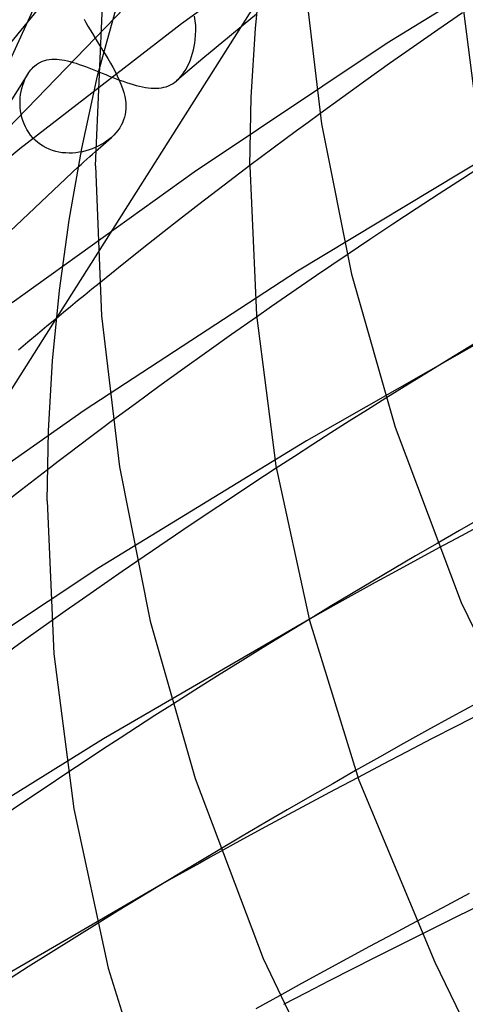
# Model space of a CAD drawing. Header units: millimetres. Extents: x -273 to 273, y -156 to 255.
# Tile 18 of 98: x -192 to -181, y 110 to 135. Entities that reach past the tile are written whole.
import ezdxf

# ---------------------------------------------------------------- set-up
doc = ezdxf.new("R2010")
doc.units = ezdxf.units.MM
doc.layers.add('HIDDEN', color=7, linetype='Continuous')
doc.layers.add('THICK', color=7, linetype='Continuous')

msp = doc.modelspace()

# ---------------------------------------------------------------- linework, layer by layer
at = {"layer": 'HIDDEN'}
for p, q in [((-183.404, 138.614), (-188.024, 135.307)), ((-194.523, 132.268), (-189.607, 138.285)), ((-192.823, 133.579), (-190.85, 137.875)), ((-177.78, 137.849), (-182.694, 134.803)), ((-190.195, 133.961), (-189.252, 137.377)), ((-194.811, 130.232), (-188.33, 136.933)), ((-186.045, 135.929), (-190.198, 129.377)), ((-187.665, 135.384), (-187.683, 135.507)), ((-186.08, 135.554), (-186.429, 135.268)), ((-180.747, 135.591), (-181.384, 135.152)), ((-188.024, 135.307), (-192.204, 132.076)), ((-190.542, 135.425), (-190.496, 135.338)), ((-190.496, 135.338), (-190.445, 135.246)), ((-190.445, 135.246), (-190.389, 135.151)), ((-187.655, 135.26), (-187.665, 135.384)), ((-187.652, 135.136), (-187.655, 135.26)), ((-186.429, 135.268), (-186.776, 134.982)), ((-190.389, 135.151), (-190.33, 135.052)), ((-190.33, 135.052), (-190.266, 134.95)), ((-187.667, 134.893), (-187.656, 135.013)), ((-187.656, 135.013), (-187.652, 135.136)), ((-186.776, 134.982), (-187.122, 134.695)), ((-181.384, 135.152), (-182.014, 134.713)), ((-190.266, 134.95), (-190.201, 134.845)), ((-190.201, 134.845), (-190.133, 134.737)), ((-190.133, 134.737), (-190.064, 134.628)), ((-187.695, 134.717), (-187.679, 134.804)), ((-182.694, 134.803), (-187.694, 131.467)), ((-187.679, 134.804), (-187.667, 134.893)), ((-190.064, 134.628), (-189.995, 134.517)), ((-189.995, 134.517), (-189.928, 134.405)), ((-187.763, 134.458), (-187.736, 134.544)), ((-187.736, 134.544), (-187.714, 134.63)), ((-187.714, 134.63), (-187.695, 134.717)), ((-187.122, 134.695), (-187.466, 134.407)), ((-182.014, 134.713), (-182.635, 134.276)), ((-191.825, 134.213), (-191.778, 134.251)), ((-191.778, 134.251), (-191.727, 134.285)), ((-191.727, 134.285), (-191.675, 134.314)), ((-191.675, 134.314), (-191.62, 134.338)), ((-191.62, 134.338), (-191.563, 134.358)), ((-191.563, 134.358), (-191.504, 134.373)), ((-191.504, 134.373), (-191.444, 134.384)), ((-191.444, 134.384), (-191.382, 134.39)), ((-191.382, 134.39), (-191.319, 134.392)), ((-191.319, 134.392), (-191.253, 134.39)), ((-191.253, 134.39), (-191.186, 134.385)), ((-191.186, 134.385), (-191.118, 134.376)), ((-191.118, 134.376), (-191.047, 134.363)), ((-191.047, 134.363), (-190.975, 134.348)), ((-190.975, 134.348), (-190.901, 134.329)), ((-190.901, 134.329), (-190.825, 134.308)), ((-190.825, 134.308), (-190.748, 134.284)), ((-190.748, 134.284), (-190.669, 134.257)), ((-190.669, 134.257), (-190.588, 134.229)), ((-190.588, 134.229), (-190.505, 134.199)), ((-189.928, 134.405), (-189.862, 134.292)), ((-189.862, 134.292), (-189.799, 134.181)), ((-187.864, 134.211), (-187.826, 134.291)), ((-187.826, 134.291), (-187.793, 134.374)), ((-187.466, 134.407), (-187.808, 134.12)), ((-187.793, 134.374), (-187.763, 134.458)), ((-182.635, 134.276), (-183.247, 133.841)), ((-191.997, 134.01), (-195.25, 128.878)), ((-192.04, 133.937), (-192, 134.005)), ((-192, 134.005), (-191.974, 134.044)), ((-191.974, 134.044), (-191.947, 134.082)), ((-191.947, 134.082), (-191.918, 134.118)), ((-191.918, 134.118), (-191.888, 134.152)), ((-191.888, 134.152), (-191.858, 134.183)), ((-191.858, 134.183), (-191.825, 134.213)), ((-190.505, 134.199), (-190.421, 134.167)), ((-190.421, 134.167), (-190.335, 134.133)), ((-190.335, 134.133), (-190.249, 134.099)), ((-190.249, 134.099), (-190.161, 134.064)), ((-190.161, 134.064), (-190.072, 134.028)), ((-190.072, 134.028), (-189.982, 133.992)), ((-189.982, 133.992), (-189.892, 133.956)), ((-189.799, 134.181), (-189.74, 134.07)), ((-189.74, 134.07), (-189.685, 133.959)), ((-189.685, 133.959), (-189.635, 133.85)), ((-187.808, 134.12), (-188.148, 133.831)), ((-188.044, 133.935), (-187.995, 133.995)), ((-187.995, 133.995), (-187.949, 134.062)), ((-187.949, 134.062), (-187.905, 134.134)), ((-187.905, 134.134), (-187.864, 134.211)), ((-192.155, 133.636), (-192.132, 133.715)), ((-192.132, 133.715), (-192.106, 133.791)), ((-192.106, 133.791), (-192.075, 133.866)), ((-192.075, 133.866), (-192.04, 133.937)), ((-189.892, 133.956), (-189.802, 133.92)), ((-189.802, 133.92), (-189.712, 133.886)), ((-189.712, 133.886), (-189.623, 133.852)), ((-189.635, 133.85), (-189.59, 133.743)), ((-189.623, 133.852), (-189.534, 133.82)), ((-189.59, 133.743), (-189.551, 133.637)), ((-189.534, 133.82), (-189.446, 133.79)), ((-189.446, 133.79), (-189.36, 133.761)), ((-189.36, 133.761), (-189.275, 133.736)), ((-189.275, 133.736), (-189.192, 133.712)), ((-189.192, 133.712), (-189.111, 133.692)), ((-188.362, 133.7), (-188.306, 133.726)), ((-188.306, 133.726), (-188.252, 133.756)), ((-188.252, 133.756), (-188.199, 133.791)), ((-188.199, 133.791), (-188.148, 133.831)), ((-188.148, 133.831), (-188.095, 133.88)), ((-188.095, 133.88), (-188.044, 133.935)), ((-183.247, 133.841), (-183.849, 133.409)), ((-192.196, 133.392), (-192.187, 133.474)), ((-192.187, 133.474), (-192.173, 133.556)), ((-192.173, 133.556), (-192.155, 133.636)), ((-189.551, 133.637), (-189.518, 133.532)), ((-189.518, 133.532), (-189.493, 133.43)), ((-189.111, 133.692), (-189.032, 133.675)), ((-189.032, 133.675), (-188.956, 133.661)), ((-188.956, 133.661), (-188.882, 133.65)), ((-188.882, 133.65), (-188.81, 133.643)), ((-188.81, 133.643), (-188.74, 133.639)), ((-188.74, 133.639), (-188.672, 133.639)), ((-188.672, 133.639), (-188.606, 133.643)), ((-188.606, 133.643), (-188.542, 133.651)), ((-188.542, 133.651), (-188.48, 133.663)), ((-188.48, 133.663), (-188.42, 133.679)), ((-188.42, 133.679), (-188.362, 133.7)), ((-192.201, 133.308), (-192.196, 133.392)), ((-192.201, 133.223), (-192.201, 133.308)), ((-192.197, 133.138), (-192.201, 133.223)), ((-189.493, 133.43), (-189.474, 133.327)), ((-189.474, 133.327), (-189.466, 133.253)), ((-189.466, 133.253), (-189.462, 133.179)), ((-183.849, 133.409), (-184.439, 132.981)), ((-192.187, 133.053), (-192.197, 133.138)), ((-192.173, 132.969), (-192.187, 133.053)), ((-192.154, 132.885), (-192.173, 132.969)), ((-189.48, 132.96), (-189.497, 132.888)), ((-189.469, 133.033), (-189.48, 132.96)), ((-189.463, 133.106), (-189.469, 133.033)), ((-189.462, 133.179), (-189.463, 133.106)), ((-192.129, 132.803), (-192.154, 132.885)), ((-192.099, 132.722), (-192.129, 132.803)), ((-192.064, 132.644), (-192.099, 132.722)), ((-189.548, 132.748), (-189.582, 132.68)), ((-189.52, 132.818), (-189.548, 132.748)), ((-189.497, 132.888), (-189.52, 132.818)), ((-192.024, 132.568), (-192.064, 132.644)), ((-191.978, 132.494), (-192.024, 132.568)), ((-191.927, 132.424), (-191.978, 132.494)), ((-189.72, 132.486), (-189.777, 132.425)), ((-189.668, 132.549), (-189.72, 132.486)), ((-189.622, 132.614), (-189.668, 132.549)), ((-189.582, 132.68), (-189.622, 132.614)), ((-191.871, 132.358), (-191.927, 132.424)), ((-191.81, 132.296), (-191.871, 132.358)), ((-191.745, 132.239), (-191.81, 132.296)), ((-191.676, 132.186), (-191.745, 132.239)), ((-191.602, 132.139), (-191.676, 132.186)), ((-190.104, 132.18), (-190.179, 132.14)), ((-190.112, 132.125), (-190.044, 132.186)), ((-190.033, 132.222), (-190.104, 132.18)), ((-190.044, 132.186), (-189.975, 132.246)), ((-189.964, 132.268), (-190.033, 132.222)), ((-189.975, 132.246), (-189.907, 132.307)), ((-189.899, 132.316), (-189.964, 132.268)), ((-189.907, 132.307), (-189.838, 132.367)), ((-189.838, 132.367), (-189.899, 132.316)), ((-189.777, 132.425), (-189.838, 132.367)), ((-179.444, 132.266), (-185.016, 128.909)), ((-192.204, 132.076), (-196.165, 128.776)), ((-191.525, 132.097), (-191.602, 132.139)), ((-191.446, 132.061), (-191.525, 132.097)), ((-191.363, 132.031), (-191.446, 132.061)), ((-191.279, 132.006), (-191.363, 132.031)), ((-191.194, 131.987), (-191.279, 132.006)), ((-191.107, 131.973), (-191.194, 131.987)), ((-191.02, 131.965), (-191.107, 131.973)), ((-190.932, 131.962), (-191.02, 131.965)), ((-190.845, 131.964), (-190.932, 131.962)), ((-190.757, 131.971), (-190.845, 131.964)), ((-190.67, 131.982), (-190.757, 131.971)), ((-190.584, 131.998), (-190.67, 131.982)), ((-190.5, 132.019), (-190.584, 131.998)), ((-190.416, 132.044), (-190.5, 132.019)), ((-190.335, 132.072), (-190.416, 132.044)), ((-190.256, 132.105), (-190.335, 132.072)), ((-190.179, 132.14), (-190.256, 132.105)), ((-190.249, 132.004), (-190.18, 132.064)), ((-190.18, 132.064), (-190.112, 132.125)), ((-180.15, 131.682), (-180.75, 131.297)), ((-193.979, 128.512), (-190.695, 131.604)), ((-187.694, 131.467), (-192.406, 128.093)), ((-186.25, 131.638), (-186.915, 131.135)), ((-180.75, 131.297), (-181.351, 130.909)), ((-186.915, 131.135), (-187.574, 130.629)), ((-181.351, 130.909), (-181.95, 130.517)), ((-187.574, 130.629), (-188.228, 130.122)), ((-181.95, 130.517), (-182.548, 130.123)), ((-188.228, 130.122), (-188.876, 129.613)), ((-182.548, 130.123), (-183.144, 129.727)), ((-183.144, 129.727), (-183.736, 129.329)), ((-188.876, 129.613), (-189.518, 129.103)), ((-185.016, 128.909), (-190.542, 125.308)), ((-189.518, 129.103), (-190.155, 128.59)), ((-191.259, 127.702), (-195.464, 121.067)), ((-191.261, 127.686), (-191.507, 127.482)), ((-186.08, 127.722), (-186.728, 127.268)), ((-179.183, 127.716), (-184.782, 124.522)), ((-191.507, 127.482), (-191.752, 127.278)), ((-191.752, 127.278), (-191.997, 127.073)), ((-186.728, 127.268), (-187.367, 126.815)), ((-191.997, 127.073), (-192.24, 126.868)), ((-180.387, 127.059), (-180.977, 126.701)), ((-187.367, 126.815), (-187.994, 126.366)), ((-180.977, 126.701), (-181.564, 126.342)), ((-187.994, 126.366), (-188.61, 125.921)), ((-181.564, 126.342), (-182.148, 125.982)), ((-188.61, 125.921), (-189.213, 125.48)), ((-182.148, 125.982), (-182.73, 125.621)), ((-190.542, 125.308), (-195.938, 121.507)), ((-189.213, 125.48), (-189.806, 125.042)), ((-184.782, 124.522), (-190.158, 121.232)), ((-185.569, 123.811), (-186.177, 123.414)), ((-191.493, 123.77), (-192.166, 123.253)), ((-186.177, 123.414), (-186.783, 123.014)), ((-192.166, 123.253), (-192.834, 122.733)), ((-186.783, 123.014), (-187.387, 122.612)), ((-187.387, 122.612), (-187.988, 122.209)), ((-180.241, 122.535), (-180.823, 122.201)), ((-180.189, 122.378), (-180.776, 122.065)), ((-187.988, 122.209), (-188.585, 121.804)), ((-180.823, 122.201), (-181.403, 121.866)), ((-180.776, 122.065), (-181.358, 121.752)), ((-188.585, 121.804), (-189.178, 121.399)), ((-190.158, 121.232), (-195.572, 117.657)), ((-184.629, 119.953), (-190.04, 116.813)), ((-191.395, 119.854), (-192.05, 119.387)), ((-184.716, 119.901), (-185.314, 119.537)), ((-185.314, 119.537), (-185.909, 119.172)), ((-192.05, 119.387), (-192.693, 118.924)), ((-185.909, 119.172), (-186.501, 118.805)), ((-186.501, 118.805), (-187.09, 118.438)), ((-187.09, 118.438), (-187.676, 118.069)), ((-187.676, 118.069), (-188.259, 117.699)), ((-190.04, 116.813), (-195.251, 113.577)), ((-190.966, 115.94), (-191.581, 115.531)), ((-183.515, 115.989), (-184.107, 115.652)), ((-184.107, 115.652), (-184.697, 115.314)), ((-183.452, 115.813), (-184.058, 115.492)), ((-191.581, 115.531), (-192.193, 115.12)), ((-184.058, 115.492), (-184.659, 115.171)), ((-192.193, 115.12), (-192.802, 114.708)), ((-184.697, 115.314), (-185.284, 114.975)), ((-184.659, 115.171), (-185.255, 114.851)), ((-185.284, 114.975), (-185.868, 114.635)), ((-185.868, 114.635), (-186.45, 114.294)), ((-185.255, 114.851), (-185.845, 114.532)), ((-185.845, 114.532), (-186.43, 114.213)), ((-186.45, 114.294), (-187.03, 113.952)), ((-186.43, 114.213), (-187.009, 113.895)), ((-188.614, 113.003), (-194.127, 109.801)), ((-181.953, 112.081), (-182.555, 111.76)), ((-190.204, 112.03), (-190.802, 111.659)), ((-190.802, 111.659), (-191.397, 111.287)), ((-182.555, 111.76), (-183.153, 111.44)), ((-181.804, 111.757), (-182.406, 111.457)), ((-183.153, 111.44), (-183.745, 111.12)), ((-182.406, 111.457), (-183.006, 111.155)), ((-191.397, 111.287), (-191.989, 110.913)), ((-183.745, 111.12), (-184.332, 110.801)), ((-183.006, 111.155), (-183.605, 110.852)), ((-191.989, 110.913), (-192.579, 110.538)), ((-184.332, 110.801), (-184.912, 110.484)), ((-183.605, 110.852), (-184.2, 110.549)), ((-184.2, 110.549), (-184.794, 110.245)), ((-184.912, 110.484), (-185.487, 110.167)), ((-184.794, 110.245), (-185.384, 109.94))]:
    msp.add_line(p, q, dxfattribs=at)
at = {"layer": 'THICK'}
for p, q in [((-186.11, 135.186), (-185.934, 136.971)), ((-184.851, 136.518), (-184.397, 132.717)), ((-180.839, 136.542), (-180.349, 132.753)), ((-190.25, 131.629), (-190.057, 135.99)), ((-186.215, 133.408), (-186.11, 135.186)), ((-190.604, 132.077), (-190.195, 133.961)), ((-186.25, 131.629), (-186.215, 133.408)), ((-184.439, 132.981), (-184.745, 132.757)), ((-184.745, 132.757), (-185.049, 132.534)), ((-184.397, 132.717), (-183.618, 128.83)), ((-185.049, 132.534), (-185.351, 132.311)), ((-185.351, 132.311), (-185.651, 132.087)), ((-190.933, 130.224), (-190.604, 132.077)), ((-190.398, 131.871), (-190.323, 131.937)), ((-190.323, 131.937), (-190.249, 132.004)), ((-185.651, 132.087), (-185.951, 131.863)), ((-190.695, 131.604), (-190.621, 131.671)), ((-190.621, 131.671), (-190.547, 131.738)), ((-190.547, 131.738), (-190.472, 131.804)), ((-190.472, 131.804), (-190.398, 131.871)), ((-185.951, 131.863), (-186.25, 131.638)), ((-190.25, 131.629), (-190.096, 127.754)), ((-186.25, 131.629), (-186.084, 127.774)), ((-191.182, 128.404), (-190.933, 130.224)), ((-190.198, 129.377), (-191.259, 127.702)), ((-183.736, 129.329), (-184.132, 129.062)), ((-184.132, 129.062), (-184.526, 128.794)), ((-184.526, 128.794), (-184.918, 128.526)), ((-183.618, 128.83), (-182.49, 124.87)), ((-191.359, 126.588), (-191.182, 128.404)), ((-190.341, 128.44), (-190.526, 128.289)), ((-190.155, 128.59), (-190.341, 128.44)), ((-184.918, 128.526), (-185.308, 128.258)), ((-190.71, 128.139), (-190.894, 127.988)), ((-190.526, 128.289), (-190.71, 128.139)), ((-185.308, 128.258), (-185.695, 127.99)), ((-190.894, 127.988), (-191.078, 127.837)), ((-185.695, 127.99), (-186.08, 127.722)), ((-191.078, 127.837), (-191.261, 127.686)), ((-190.096, 127.754), (-189.631, 123.848)), ((-186.084, 127.774), (-185.581, 123.876)), ((-191.465, 124.779), (-191.359, 126.588)), ((-182.73, 125.621), (-183.206, 125.323)), ((-183.206, 125.323), (-183.68, 125.024)), ((-190.09, 124.831), (-190.372, 124.619)), ((-189.806, 125.042), (-190.09, 124.831)), ((-183.68, 125.024), (-184.152, 124.724)), ((-182.49, 124.87), (-180.778, 120.341)), ((-191.5, 122.969), (-191.465, 124.779)), ((-190.372, 124.619), (-190.654, 124.407)), ((-184.152, 124.724), (-184.624, 124.422)), ((-190.654, 124.407), (-190.935, 124.195)), ((-184.624, 124.422), (-185.097, 124.118)), ((-190.935, 124.195), (-191.214, 123.983)), ((-185.097, 124.118), (-185.569, 123.811)), ((-191.214, 123.983), (-191.493, 123.77)), ((-189.631, 123.848), (-188.83, 119.854)), ((-185.581, 123.876), (-184.708, 119.87)), ((-191.5, 122.969), (-191.33, 119.006)), ((-181.403, 121.866), (-181.961, 121.541)), ((-181.358, 121.752), (-181.914, 121.451)), ((-181.961, 121.541), (-182.517, 121.215)), ((-189.178, 121.399), (-189.554, 121.141)), ((-181.914, 121.451), (-182.466, 121.151)), ((-189.554, 121.141), (-189.928, 120.883)), ((-182.517, 121.215), (-183.07, 120.888)), ((-182.466, 121.151), (-183.012, 120.852)), ((-189.928, 120.883), (-190.299, 120.625)), ((-183.07, 120.888), (-183.621, 120.56)), ((-183.012, 120.852), (-183.553, 120.553)), ((-190.299, 120.625), (-190.667, 120.367)), ((-183.621, 120.56), (-184.17, 120.231)), ((-183.553, 120.553), (-184.092, 120.254)), ((-190.667, 120.367), (-191.032, 120.11)), ((-184.17, 120.231), (-184.716, 119.901)), ((-184.092, 120.254), (-184.629, 119.953)), ((-180.778, 120.341), (-178.527, 115.669)), ((-191.032, 120.11), (-191.395, 119.854)), ((-188.83, 119.854), (-187.671, 115.786)), ((-184.708, 119.87), (-183.427, 115.744)), ((-191.33, 119.006), (-190.813, 115)), ((-188.259, 117.699), (-188.71, 117.411)), ((-180.388, 117.728), (-181.023, 117.381)), ((-188.71, 117.411), (-189.161, 117.121)), ((-180.261, 117.469), (-180.906, 117.139)), ((-181.023, 117.381), (-181.65, 117.034)), ((-189.161, 117.121), (-189.613, 116.829)), ((-181.65, 117.034), (-182.275, 116.687)), ((-180.906, 117.139), (-181.549, 116.808)), ((-189.613, 116.829), (-190.064, 116.534)), ((-182.275, 116.687), (-182.896, 116.339)), ((-181.549, 116.808), (-182.187, 116.476)), ((-190.064, 116.534), (-190.515, 116.238)), ((-182.187, 116.476), (-182.822, 116.145)), ((-190.515, 116.238), (-190.966, 115.94)), ((-182.896, 116.339), (-183.515, 115.989)), ((-182.822, 116.145), (-183.452, 115.813)), ((-187.671, 115.786), (-185.912, 111.131)), ((-183.427, 115.744), (-181.467, 111.035)), ((-190.813, 115), (-189.917, 110.883)), ((-187.03, 113.952), (-187.564, 113.634)), ((-187.009, 113.895), (-187.278, 113.747)), ((-187.564, 113.634), (-188.097, 113.315)), ((-187.546, 113.599), (-187.814, 113.45)), ((-187.278, 113.747), (-187.546, 113.599)), ((-187.814, 113.45), (-188.081, 113.301)), ((-188.097, 113.315), (-188.627, 112.995)), ((-188.348, 113.152), (-188.614, 113.003)), ((-188.081, 113.301), (-188.348, 113.152)), ((-188.627, 112.995), (-189.155, 112.674)), ((-189.155, 112.674), (-189.681, 112.353)), ((-180.571, 112.808), (-181.265, 112.444)), ((-189.681, 112.353), (-190.204, 112.03)), ((-181.265, 112.444), (-181.953, 112.081)), ((-180.378, 112.462), (-181.092, 112.111)), ((-181.092, 112.111), (-181.804, 111.757)), ((-185.912, 111.131), (-183.598, 106.33)), ((-189.917, 110.883), (-188.603, 106.643)), ((-181.467, 111.035), (-180.268, 108.587)), ((-185.487, 110.167), (-186.096, 109.828))]:
    msp.add_line(p, q, dxfattribs=at)

doc.saveas('drawing.dxf')
